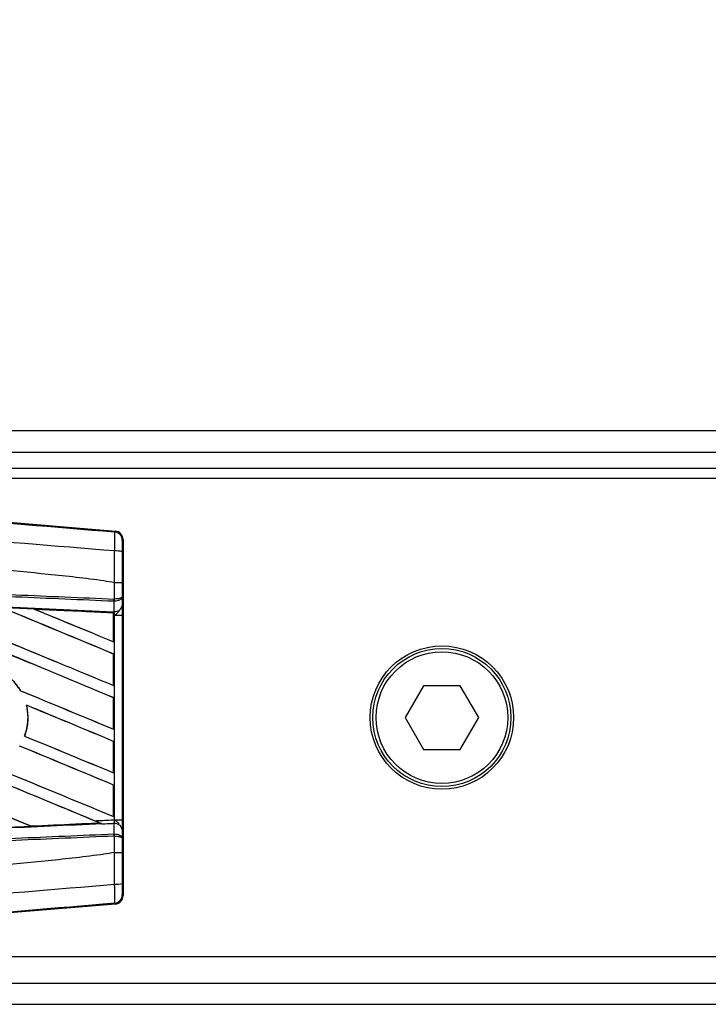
# Model space of a CAD drawing. Header units: millimetres. Extents: x 0 to 420, y 0 to 297.
# Tile 22 of 79: x 64.37 to 69.53, y 248.17 to 255.57. Entities that reach past the tile are written whole.
import ezdxf

# ---------------------------------------------------------------- set-up
doc = ezdxf.new("R2010")
doc.units = ezdxf.units.MM
doc.layers.add('QUOTE', color=174, linetype='Continuous')
doc.styles.add('SLDTEXTSTYLE3', font='TXT', dxfattribs={"width": 0.75})
doc.dimstyles.new('SLDDIMSTYLE0', dxfattribs={"dimtxt": 3, "dimasz": 3, "dimexe": 0, "dimexo": 0.0625, "dimgap": 0.75, "dimtad": 1, "dimlfac": 12.544143, "dimrnd": 1e-09, "dimzin": 12, "dimdsep": 46, "dimtxsty": 'SLDTEXTSTYLE3', "dimsah": 1, "dimcen": 0.09, "dimadec": 0, "dimazin": 3, "dimtfac": 1, "dimtdec": 3, "dimtofl": 0, "dimtmove": 0, "dimatfit": 3, "dimfxl": 0, "dimfrac": 2, "dimtolj": 1, "dimtzin": 12, "dimarcsym": 0})

# ---------------------------------------------------------------- blocks, each defined once
blk = doc.blocks.new('_D')
at = {"layer": 'QUOTE'}
for p, q in [((57.9697, 252.3263), (57.9697, 261.0362)), ((217.4066, 252.3263), (217.4066, 261.0362)), ((217.4066, 259.0362), (57.9697, 259.0362))]:
    blk.add_line(p, q, dxfattribs=at)
for points in [[(57.9697, 259.0362), (60.9697, 258.5362), (60.9697, 259.5362)], [(217.4066, 259.0362), (214.4066, 259.5362), (214.4066, 258.5362)]]:
    blk.add_solid(points, dxfattribs=at)
at = {"layer": 'QUOTE', "insert": (133.2548, 262.9034), "char_height": 3, "attachment_point": 1, "style": 'SLDTEXTSTYLE3'}
blk.add_mtext('2000', dxfattribs=at)

msp = doc.modelspace()

# ---------------------------------------------------------------- linework, layer by layer
at = {"color": 7, "linetype": 'Continuous', "lineweight": 25}
for p, q in [((214.42667, 252.47871), (57.96966, 252.47871)), ((60.16192, 252.31927), (214.37732, 252.31927)), ((60.2815, 252.19969), (214.37732, 252.19969)), ((60.35698, 252.1247), (65.08556, 251.72599)), ((72.71758, 252.11998), (60.41299, 252.11998)), ((65.07933, 251.72026), (65.08556, 251.72599)), ((65.14398, 251.66244), (65.13775, 251.65672)), ((65.14398, 251.66244), (65.14398, 248.99018)), ((65.07952, 251.33906), (65.07957, 251.33906)), ((65.07952, 251.21619), (65.07952, 251.33906)), ((65.13682, 251.33891), (65.13682, 251.23268)), ((65.13682, 251.23268), (65.13739, 251.16767)), ((65.07555, 251.19924), (65.07958, 251.19932)), ((65.07623, 251.12247), (65.07555, 251.19924)), ((65.077, 251.21619), (65.07952, 251.21619)), ((65.0727, 251.11309), (64.47952, 251.14002)), ((64.47952, 251.14002), (64.48199, 251.13931)), ((65.07242, 251.11253), (65.0727, 251.11309)), ((65.07242, 251.11253), (65.07242, 250.8953)), ((65.07276, 251.11436), (65.0727, 251.11309)), ((65.07276, 251.09427), (65.07276, 251.11436)), ((65.07276, 250.89478), (65.07276, 251.09427)), ((65.08037, 251.09393), (65.07276, 251.09427)), ((65.07285, 251.12011), (65.07287, 251.12262)), ((65.07287, 251.12262), (65.07623, 251.12247)), ((65.08037, 249.55869), (65.08037, 251.09393)), ((65.08037, 251.09393), (65.13766, 251.09393)), ((65.13766, 251.09393), (65.13766, 249.55869)), ((65.07242, 250.8953), (65.07276, 250.89478)), ((65.07276, 250.80372), (65.07242, 250.80349)), ((65.07242, 250.80349), (65.07242, 250.56741)), ((65.07276, 250.56689), (65.07276, 250.80372)), ((65.07242, 250.56741), (65.07276, 250.56689)), ((64.37569, 250.52748), (64.37491, 250.52742)), ((67.3978, 250.56547), (67.25973, 250.32631)), ((67.67396, 250.56547), (67.3978, 250.56547)), ((67.81203, 250.32631), (67.67396, 250.56547)), ((64.41806, 250.41973), (64.41896, 250.41898)), ((65.07276, 250.47583), (65.07242, 250.4756)), ((65.07242, 250.4756), (65.07242, 250.23952)), ((65.07276, 250.239), (65.07276, 250.47583)), ((67.25973, 250.32631), (67.3978, 250.08715)), ((67.67396, 250.08715), (67.81203, 250.32631)), ((65.07242, 250.23952), (65.07276, 250.239)), ((64.405, 250.18747), (64.40424, 250.18741)), ((65.07276, 250.14794), (65.07242, 250.14771)), ((65.07242, 250.14771), (65.07242, 249.91163)), ((65.07276, 249.91111), (65.07276, 250.14794)), ((67.3978, 250.08715), (67.67396, 250.08715)), ((65.07242, 249.91163), (65.07276, 249.91111)), ((65.07276, 249.82005), (65.07242, 249.81982)), ((65.07242, 249.81982), (65.07242, 249.58374)), ((65.07276, 249.58322), (65.07276, 249.82005)), ((64.45329, 249.51141), (64.96978, 249.53485)), ((64.96786, 249.53534), (64.96978, 249.53485)), ((65.07242, 249.58374), (65.07276, 249.58322)), ((65.08037, 249.55869), (65.13766, 249.55869)), ((64.45329, 249.51141), (64.4527, 249.51198)), ((64.99054, 249.52641), (64.98538, 249.52853)), ((65.07555, 249.45338), (65.07623, 249.53015)), ((65.13739, 249.48495), (65.13682, 249.41994)), ((65.07555, 249.45338), (65.07958, 249.4533)), ((65.07952, 249.43643), (65.077, 249.43643)), ((65.07952, 249.31356), (65.07952, 249.43643)), ((65.13682, 249.41994), (65.13682, 249.31371)), ((65.07957, 249.31356), (65.07952, 249.31356)), ((65.13775, 248.9959), (65.14398, 248.99018)), ((65.08556, 248.92663), (60.35698, 248.52792)), ((65.08556, 248.92663), (65.07933, 248.93236)), ((60.41299, 248.53264), (72.71758, 248.53264)), ((60.16192, 248.33335), (78.62158, 248.33335)), ((57.96966, 248.17391), (78.66803, 248.17391))]:
    msp.add_line(p, q, dxfattribs=at)
for radius in [0.5381, 0.51817, 0.49425]:
    msp.add_circle((67.53588, 250.32631), radius, dxfattribs=at)
for centre, radius, start, end in [((65.07397, 251.65671), 0.06378, 0.004605, 85.17567), ((65.09279, 251.42939), 0.14826, 72.682423, 94.906811), ((64.89903, 251.22285), 0.1781, 352.381461, 357.856759), ((65.08196, 251.1787), 0.05652, 264.186936, 348.746154), ((64.90307, 251.20712), 0.17668, 357.472223, 2.944029), ((65.08196, 249.47391), 0.05652, 11.253846, 95.813064), ((64.89903, 249.42977), 0.1781, 2.143241, 7.618539), ((64.90307, 249.4455), 0.17668, 357.055971, 2.527777), ((65.09279, 249.22323), 0.14826, 265.093189, 287.317577), ((65.07397, 248.99591), 0.06378, 274.82433, 359.995395)]:
    msp.add_arc(centre, radius, start, end, dxfattribs=at)
for centre, major_axis, ratio, start_param, end_param in [((65.0802, 251.66244), (0.04696, 0.04316), 0.9999298, 5.5398822, 7.0264884), ((58.13618, 252.77116), (68.38209, -28.32695), 0.0080625, 4.7435023, 4.8082676), ((58.13618, 252.77116), (68.34223, -28.31043), 0.0080625, 4.7435622, 4.8082852), ((58.13618, 252.70646), (68.38209, -28.32695), 0.0080625, 1.4725233, 1.4978432), ((58.13618, 252.70646), (68.34223, -28.31043), 0.0080625, 1.472469, 1.4977693), ((58.13618, 254.08272), (68.38209, -28.32695), 0.0080625, 4.7955283, 4.8173417), ((58.13618, 254.08272), (68.34223, -28.31043), 0.0080625, 4.7956373, 4.817396), ((58.13618, 253.03435), (68.38209, -28.32695), 0.0080625, 1.4725233, 1.4848473), ((58.13618, 253.03435), (68.34223, -28.31043), 0.0080625, 1.472469, 1.4847537), ((58.13618, 254.41061), (68.38209, -28.32695), 0.0080625, 4.8085854, 4.8173417), ((58.13618, 254.41061), (68.34223, -28.31043), 0.0080625, 4.8087157, 4.817396), ((58.13618, 250.22748), (68.34259, -2.98481), 0.0174384, 1.4698908, 1.478571), ((58.13618, 253.75483), (68.38209, -28.32695), 0.0080625, 4.8070888, 4.8173417), ((58.13618, 253.75483), (68.34223, -28.31043), 0.0080625, 4.8071536, 4.817396), ((58.13618, 252.37857), (68.38209, -28.32695), 0.0080625, 1.4725233, 1.4821426), ((58.13618, 252.37857), (68.34223, -28.31043), 0.0080625, 1.472469, 1.4820756), ((58.13618, 253.42694), (68.38209, -28.32695), 0.0080625, 4.8075194, 4.8173417), ((58.13618, 253.42694), (68.34223, -28.31043), 0.0080625, 4.8075844, 4.817396), ((58.13618, 252.05068), (68.38209, -28.32695), 0.0080625, 1.4725233, 1.482886), ((58.13618, 252.05068), (68.34223, -28.31043), 0.0080625, 1.472469, 1.4828257), ((58.13618, 251.72279), (68.38209, -28.32695), 0.0080625, 1.4746438, 1.4878779), ((58.13618, 251.72279), (68.34223, -28.31043), 0.0080625, 1.4740067, 1.4878161), ((58.13618, 253.09905), (68.38209, -28.32695), 0.0080625, 4.8041637, 4.8173417), ((58.13618, 253.09905), (68.34223, -28.31043), 0.0080625, 4.8042359, 4.817396), ((58.13618, 250.42514), (68.34259, 2.98481), 0.0174384, 4.8041838, 4.8117568), ((58.13618, 251.72279), (68.38209, -28.32695), 0.0080625, 1.4739962, 1.4746438), ((65.0802, 248.99018), (0.04696, -0.04316), 0.9999298, 5.5398822, 7.0264884)]:
    msp.add_ellipse(centre, major_axis=major_axis, ratio=ratio, start_param=start_param, end_param=end_param, dxfattribs=at)
for points, knots in [([(58.14923, 252.3015), (58.62039, 252.2618), (59.5627, 252.1824), (60.97574, 252.06366), (62.81642, 251.90926), (64.18263, 251.79516), (65.07933, 251.72026)], [0, 0, 0, 0, 0.2036202, 0.4072406, 0.6109477, 1, 1, 1, 1]), ([(65.08011, 251.57711), (64.1824, 251.65048), (62.81419, 251.7623), (60.97054, 251.92871), (59.55367, 252.01056), (58.61058, 252.18323), (58.13734, 252.15942), (58.13733, 252.15942)], [0, 0, 0, 0, 0.3887669, 0.5925279, 0.7962893, 0.9999993, 1, 1, 1, 1]), ([(65.07952, 251.33906), (65.05274, 251.34336), (64.88747, 251.36989), (64.16235, 251.44371), (62.67249, 251.59755), (60.52297, 251.8), (58.9321, 251.94714), (58.13618, 252.02075)], [0, 0, 0, 0, 0.0117013, 0.0722088, 0.3141935, 0.6568871, 1, 1, 1, 1]), ([(65.08011, 251.57711), (65.08057, 251.59463), (65.08148, 251.62968), (65.08183, 251.67416), (65.08136, 251.70597), (65.08035, 251.71881), (65.07955, 251.71996), (65.07933, 251.72026)], [0, 0, 0, 0, 0.2296881, 0.4595969, 0.6887793, 0.9180889, 1, 1, 1, 1]), ([(65.13775, 251.65672), (65.13772, 251.65655), (65.13759, 251.65591), (65.13738, 251.64828), (65.13715, 251.62924), (65.13698, 251.60252), (65.13695, 251.58146), (65.13693, 251.57093)], [0, 0, 0, 0, 0.0821077, 0.3116546, 0.5407071, 0.7703697, 1, 1, 1, 1]), ([(65.07957, 251.33906), (65.07961, 251.36003), (65.07977, 251.43951), (65.07997, 251.51877), (65.08011, 251.57711)], [0, 0, 0, 0, 0.2638842, 1, 1, 1, 1]), ([(65.13693, 251.57093), (65.13689, 251.51403), (65.13683, 251.43678), (65.13683, 251.35932), (65.13682, 251.33891)], [0, 0, 0, 0, 0.7365741, 1, 1, 1, 1]), ([(65.07555, 251.19924), (64.8293, 251.20998), (64.28428, 251.23375), (63.43911, 251.27061), (62.54023, 251.30982), (61.86535, 251.33925), (61.19043, 251.36869), (60.51553, 251.39813), (59.42239, 251.4458), (58.62902, 251.48041), (58.13587, 251.50191)], [0, 0, 0, 0, 0.1067875, 0.2363437, 0.3660007, 0.4956801, 0.5280685, 0.6576247, 0.7871808, 1, 1, 1, 1]), ([(58.13661, 251.51883), (58.62981, 251.49732), (59.42326, 251.46272), (60.51651, 251.41505), (61.19149, 251.38562), (61.86647, 251.35618), (62.54142, 251.32675), (63.44039, 251.28755), (64.28565, 251.25069), (64.83072, 251.22693), (65.077, 251.21619)], [0, 0, 0, 0, 0.2128192, 0.3423754, 0.4719316, 0.50432, 0.6339994, 0.7636564, 0.8932125, 1, 1, 1, 1]), ([(58.1327, 251.42936), (58.22092, 251.42551), (58.66201, 251.40625), (59.45594, 251.37142), (60.51417, 251.32471), (61.5718, 251.27774), (62.45244, 251.23838), (63.33235, 251.19888), (64.1475, 251.16213), (64.78572, 251.13315), (65.07285, 251.12011)], [0, 0, 0, 0, 0.0380636, 0.1903223, 0.342581, 0.4948397, 0.6470984, 0.723226, 0.8754847, 1, 1, 1, 1]), ([(65.13682, 251.33891), (65.13673, 251.33892), (65.13635, 251.33894), (65.13143, 251.33898), (65.11863, 251.33902), (65.10075, 251.33905), (65.08663, 251.33905), (65.07957, 251.33906)], [0, 0, 0, 0, 0.0716067, 0.3068114, 0.5378745, 0.7689372, 1, 1, 1, 1]), ([(65.13682, 251.23268), (65.13682, 251.23264), (65.13678, 251.23171), (65.13574, 251.22893), (65.1298, 251.22459), (65.11678, 251.22034), (65.09963, 251.21727), (65.08625, 251.21655), (65.07952, 251.21619)], [0, 0, 0, 0, 0.00531559, 0.11769986, 0.35085354, 0.57006788, 0.78357989, 1, 1, 1, 1]), ([(65.13682, 251.23268), (65.13682, 251.2326), (65.13679, 251.23071), (65.13575, 251.22508), (65.12983, 251.21632), (65.11683, 251.20773), (65.09969, 251.20151), (65.08631, 251.20005), (65.07958, 251.19932)], [0, 0, 0, 0, 0.0053156, 0.1176999, 0.3508535, 0.5700679, 0.7835799, 1, 1, 1, 1]), ([(65.13739, 251.16767), (65.13747, 251.157), (65.13761, 251.1371), (65.13766, 251.10956), (65.13766, 251.09591), (65.13766, 251.09393)], [0, 0, 0, 0, 0.4975078, 0.9271867, 1, 1, 1, 1]), ([(64.47682, 251.14108), (64.46492, 251.14161), (64.40544, 251.14428), (64.32446, 251.1479), (64.25536, 251.151), (64.23386, 251.15196)], [0, 0, 0, 0, 0.1469211, 0.7346058, 1, 1, 1, 1]), ([(64.47682, 251.14108), (64.55201, 251.13771), (64.71295, 251.13049), (64.91158, 251.12159), (65.03501, 251.11605), (65.07276, 251.11436)], [0, 0, 0, 0, 0.3784171, 0.8098591, 1, 1, 1, 1]), ([(64.47952, 251.14002), (64.47926, 251.14011), (64.47878, 251.14029), (64.47742, 251.14083), (64.47682, 251.14108)], [0, 0, 0, 0, 0.5548092, 1, 1, 1, 1]), ([(65.07276, 251.09427), (65.07277, 251.0995), (65.07278, 251.10922), (65.07283, 251.11828), (65.07286, 251.12205), (65.07287, 251.12262)], [0, 0, 0, 0, 0.4979723, 0.9247743, 1, 1, 1, 1]), ([(65.07285, 251.12011), (65.07283, 251.11842), (65.0728, 251.11603), (65.07277, 251.11474), (65.07276, 251.11436)], [0, 0, 0, 0, 0.70818075, 1, 1, 1, 1]), ([(65.08037, 251.09393), (65.08031, 251.0947), (65.07993, 251.1), (65.07876, 251.11071), (65.07712, 251.11835), (65.07623, 251.12247)], [0, 0, 0, 0, 0.0718682, 0.4987863, 1, 1, 1, 1]), ([(65.08037, 251.09393), (65.08048, 251.09403), (65.0852, 251.09779), (65.09696, 251.10728), (65.10705, 251.11834), (65.11317, 251.12503)], [0, 0, 0, 0, 0.0099417, 0.4001815, 1, 1, 1, 1]), ([(64.37569, 250.52748), (64.35445, 250.55805), (64.30749, 250.62566), (64.19892, 250.69738), (64.06709, 250.73321), (63.97307, 250.72612), (63.92743, 250.71418), (63.92535, 250.71364)], [0, 0, 0, 0, 0.21249051, 0.46995687, 0.72845963, 0.98766436, 1, 1, 1, 1]), ([(63.92586, 250.71305), (63.97051, 250.72037), (64.05999, 250.73505), (64.19323, 250.69877), (64.30428, 250.62824), (64.35262, 250.55924), (64.37491, 250.52742)], [0, 0, 0, 0, 0.2586156, 0.5182547, 0.7778659, 1, 1, 1, 1]), ([(64.41806, 250.41973), (64.42475, 250.37556), (64.43668, 250.29682), (64.41413, 250.22079), (64.40424, 250.18741)], [0, 0, 0, 0, 0.5610233, 1, 1, 1, 1]), ([(64.405, 250.18747), (64.41102, 250.2064), (64.43061, 250.268), (64.43331, 250.34855), (64.42166, 250.40569), (64.41896, 250.41898)], [0, 0, 0, 0, 0.2539841, 0.8264322, 1, 1, 1, 1]), ([(64.97255, 249.53377), (64.91084, 249.531), (64.73843, 249.52327), (64.56593, 249.51554), (64.45518, 249.51057)], [0, 0, 0, 0, 0.3579755, 1, 1, 1, 1]), ([(64.92849, 249.55206), (64.97034, 249.55389), (65.02097, 249.55609), (65.07159, 249.5583), (65.08037, 249.55869)], [0, 0, 0, 0, 0.8265638, 1, 1, 1, 1]), ([(64.99054, 249.52641), (64.97696, 249.53201), (64.9564, 249.54048), (64.93556, 249.54913), (64.92849, 249.55206)], [0, 0, 0, 0, 0.6608732, 1, 1, 1, 1]), ([(64.96978, 249.53485), (64.96999, 249.53478), (64.9704, 249.53463), (64.97185, 249.53405), (64.97255, 249.53377)], [0, 0, 0, 0, 0.5174533, 1, 1, 1, 1]), ([(64.97255, 249.53377), (64.97473, 249.53289), (64.97857, 249.53133), (64.98332, 249.52938), (64.98538, 249.52853)], [0, 0, 0, 0, 0.56705552, 1, 1, 1, 1]), ([(65.07623, 249.53015), (65.07637, 249.53073), (65.0773, 249.53451), (65.07883, 249.54288), (65.07993, 249.55258), (65.08031, 249.55785), (65.08037, 249.55869)], [0, 0, 0, 0, 0.0771068, 0.5053181, 0.9215233, 1, 1, 1, 1]), ([(65.11317, 249.52759), (65.10705, 249.53428), (65.09696, 249.54534), (65.0852, 249.55483), (65.08048, 249.55859), (65.08037, 249.55869)], [0, 0, 0, 0, 0.5998185, 0.9900583, 1, 1, 1, 1]), ([(65.13766, 249.55869), (65.13765, 249.54508), (65.13762, 249.51982), (65.13749, 249.49624), (65.13741, 249.48643), (65.13739, 249.48495)], [0, 0, 0, 0, 0.4977123, 0.9237782, 1, 1, 1, 1]), ([(64.98538, 249.52853), (64.7274, 249.51682), (64.11828, 249.48918), (63.33235, 249.45374), (62.45244, 249.41423), (61.5718, 249.37488), (60.51417, 249.32791), (59.45594, 249.2812), (58.66201, 249.24637), (58.22092, 249.22711), (58.1327, 249.22326)], [0, 0, 0, 0, 0.1133009, 0.26751, 0.3446127, 0.4988218, 0.6530308, 0.8072398, 0.9614489, 1, 1, 1, 1]), ([(64.25966, 249.50181), (64.27156, 249.50234), (64.33105, 249.50501), (64.39622, 249.50793), (64.44949, 249.51032), (64.45518, 249.51057)], [0, 0, 0, 0, 0.1825482, 0.9127414, 1, 1, 1, 1]), ([(64.45518, 249.51057), (64.45458, 249.51083), (64.45355, 249.51128), (64.45337, 249.51137), (64.45329, 249.51141)], [0, 0, 0, 0, 0.57698731, 1, 1, 1, 1]), ([(65.07623, 249.53015), (65.06963, 249.52986), (65.04107, 249.52862), (65.01251, 249.52737), (64.99054, 249.52641)], [0, 0, 0, 0, 0.231001, 1, 1, 1, 1]), ([(58.13587, 249.1507), (58.62902, 249.17221), (59.42239, 249.20682), (60.51553, 249.25449), (61.19043, 249.28393), (61.86535, 249.31337), (62.54023, 249.3428), (63.43911, 249.38201), (64.28428, 249.41887), (64.8293, 249.44264), (65.07555, 249.45338)], [0, 0, 0, 0, 0.2128192, 0.3423754, 0.4719315, 0.5043199, 0.6339993, 0.7636563, 0.8932125, 1, 1, 1, 1]), ([(65.077, 249.43643), (64.83072, 249.42569), (64.28565, 249.40192), (63.44039, 249.36507), (62.54142, 249.32587), (61.86647, 249.29643), (61.19149, 249.267), (60.51651, 249.23757), (59.42326, 249.1899), (58.62981, 249.1553), (58.13661, 249.13379)], [0, 0, 0, 0, 0.1067875, 0.2363437, 0.3660006, 0.49568, 0.5280684, 0.6576246, 0.7871807, 1, 1, 1, 1]), ([(65.07952, 249.43643), (65.08625, 249.43607), (65.09963, 249.43535), (65.11678, 249.43227), (65.1298, 249.42803), (65.13574, 249.42369), (65.13678, 249.42091), (65.13682, 249.41998), (65.13682, 249.41994)], [0, 0, 0, 0, 0.2164201, 0.4299321, 0.6491465, 0.8823001, 0.9946844, 1, 1, 1, 1]), ([(65.07958, 249.4533), (65.08631, 249.45256), (65.09969, 249.45111), (65.11683, 249.44489), (65.12983, 249.4363), (65.13575, 249.42753), (65.13679, 249.42191), (65.13682, 249.42002), (65.13682, 249.41994)], [0, 0, 0, 0, 0.2164201, 0.4299321, 0.6491465, 0.8823001, 0.9946844, 1, 1, 1, 1]), ([(65.07952, 249.31356), (65.05274, 249.30926), (64.88747, 249.28273), (64.16235, 249.20891), (62.67249, 249.05507), (60.52297, 248.85262), (58.9321, 248.70548), (58.13618, 248.63187)], [0, 0, 0, 0, 0.0117013, 0.0722088, 0.3141935, 0.6568871, 1, 1, 1, 1]), ([(65.07957, 249.31356), (65.08663, 249.31357), (65.10075, 249.31357), (65.11863, 249.3136), (65.13143, 249.31364), (65.13635, 249.31368), (65.13673, 249.3137), (65.13682, 249.31371)], [0, 0, 0, 0, 0.2310628, 0.4621255, 0.6931886, 0.9283933, 1, 1, 1, 1]), ([(65.08011, 249.07551), (65.07997, 249.13385), (65.07977, 249.21311), (65.07961, 249.29259), (65.07957, 249.31356)], [0, 0, 0, 0, 0.7361158, 1, 1, 1, 1]), ([(65.13682, 249.31371), (65.13683, 249.2933), (65.13683, 249.21584), (65.13689, 249.13859), (65.13693, 249.08169)], [0, 0, 0, 0, 0.2634259, 1, 1, 1, 1]), ([(58.13733, 248.4932), (58.13734, 248.4932), (58.60957, 248.53277), (59.55413, 248.6127), (60.97041, 248.73158), (62.81425, 248.88628), (64.18243, 249.00054), (65.08011, 249.07551)], [0, 0, 0, 0, 0.0000007, 0.2037107, 0.4074721, 0.6112331, 1, 1, 1, 1]), ([(65.07933, 248.93236), (65.0799, 248.93432), (65.08102, 248.93824), (65.08177, 248.96618), (65.08167, 249.00683), (65.08094, 249.04612), (65.08028, 249.06957), (65.08011, 249.07551)], [0, 0, 0, 0, 0.2310896, 0.4626691, 0.6930315, 0.9222733, 1, 1, 1, 1]), ([(65.13693, 249.08169), (65.13693, 249.07812), (65.13695, 249.06403), (65.13703, 249.04042), (65.13722, 249.01602), (65.13747, 248.99932), (65.13766, 248.99704), (65.13775, 248.9959)], [0, 0, 0, 0, 0.077747, 0.3068364, 0.5369565, 0.7685092, 1, 1, 1, 1]), ([(65.07933, 248.93236), (64.18263, 248.85746), (62.81662, 248.74337), (60.97594, 248.58898), (59.56291, 248.47024), (58.6204, 248.39082), (58.14924, 248.35112)], [0, 0, 0, 0, 0.3890527, 0.5926729, 0.7963808, 1, 1, 1, 1])]:
    msp.add_open_spline(points, degree=3, knots=knots, dxfattribs=at)

# ---------------------------------------------------------------- dimensions: what is measured, and where the dimension line sits
at = {"layer": 'QUOTE'}
dim = msp.add_linear_dim(base=(57.96966, 259.0362), p1=(217.40662, 250.32631), p2=(57.96966, 250.32631), dimstyle='SLDDIMSTYLE0', dxfattribs=at)
dim.commit()
dim.dimension.update_dxf_attribs({"geometry": '_D', "text_midpoint": (137.68814, 259.0362), "dimtype": 160})

doc.saveas('drawing.dxf')
